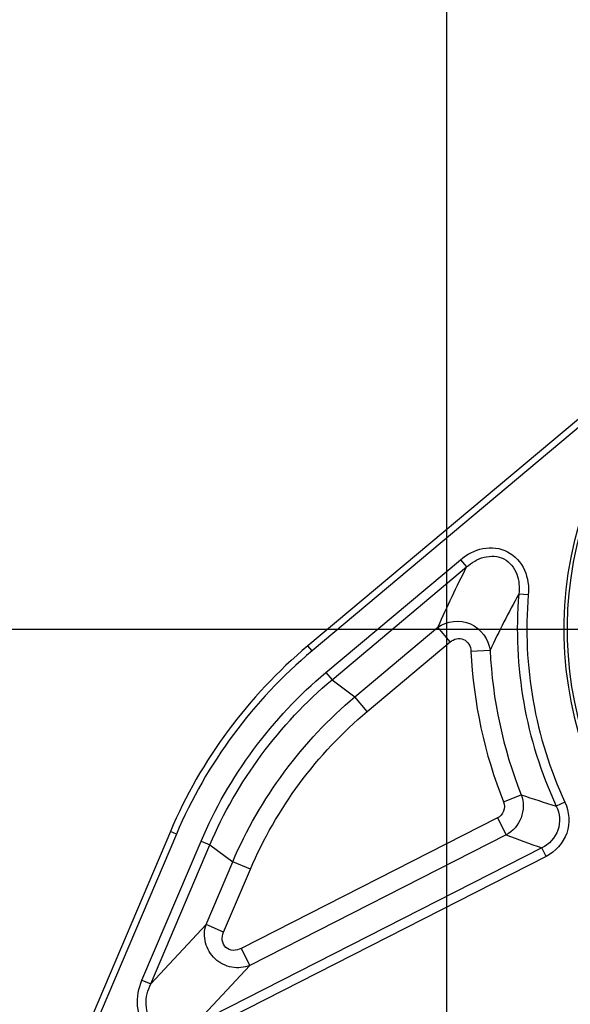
# Model space of a CAD drawing. Header units: millimetres. Extents: x 0 to 8410, y 0 to 5940.
# Tile 101 of 122: x 4301 to 4468, y 3522 to 3820. Entities that reach past the tile are written whole.
import ezdxf

# ---------------------------------------------------------------- set-up
doc = ezdxf.new("R2010")
doc.units = ezdxf.units.MM
doc.header["$LTSCALE"] = 462.55
doc.layers.get('0').update_dxf_attribs({"linetype": 'CONTINUOUS'})
for name, color, linetype in [('204101000016_DXF_DIMENSION', 7, 'CONTINUOUS'), ('304102000036_DXF_DIMENSION', 7, 'CONTINUOUS'), ('304103000018DXF_CONTINUOUS_LINE', 7, 'CONTINUOUS')]:
    doc.layers.add(name, color=color, linetype=linetype)
doc.styles.get("Standard").update_dxf_attribs({"font": 'txt', "width": 0.7})
doc.dimstyles.new('DIMSTYLE_2', dxfattribs={"dimtxt": 90, "dimasz": 50, "dimexe": 1.5, "dimexo": 0, "dimgap": 2.25, "dimtad": 0, "dimtih": 1, "dimtoh": 1, "dimdsep": 46, "dimtxsty": 'Standard', "dimblk": '_FILLED', "dimblk1": '_FILLED', "dimblk2": '_FILLED', "dimcen": 0.09, "dimclrt": 5, "dimazin": 2, "dimtp": 0.01, "dimtm": 0.01, "dimtfac": 1, "dimtofl": 0, "dimtmove": 0, "dimatfit": 3, "dimldrblk": '_FILLED', "dimfxl": 1, "dimtolj": 1, "dimarcsym": 0})
doc.dimstyles.new('DIMSTYLE_3', dxfattribs={"dimtxt": 90, "dimasz": 50, "dimexe": 1.5, "dimexo": 0, "dimgap": 2.25, "dimtad": 0, "dimtih": 1, "dimtoh": 1, "dimdec": 0, "dimdsep": 46, "dimtxsty": 'Standard', "dimblk": '_FILLED', "dimblk1": '_FILLED', "dimblk2": '_FILLED', "dimcen": 0.09, "dimclrt": 5, "dimazin": 2, "dimtfac": 1, "dimtdec": 0, "dimtofl": 0, "dimtmove": 0, "dimatfit": 3, "dimldrblk": '_FILLED', "dimfxl": 1, "dimtolj": 1, "dimarcsym": 0})
doc.dimstyles.new('DIMSTYLE_4', dxfattribs={"dimtxt": 90, "dimasz": 50, "dimexe": 1.5, "dimexo": 0, "dimgap": 2.25, "dimtad": 1, "dimdsep": 46, "dimtxsty": 'Standard', "dimblk": '_FILLED', "dimblk1": '_FILLED', "dimblk2": '_FILLED', "dimcen": 0.09, "dimclrt": 5, "dimazin": 2, "dimtp": 0.01, "dimtm": 0.01, "dimtfac": 1, "dimtofl": 0, "dimtmove": 0, "dimatfit": 3, "dimldrblk": '_FILLED', "dimfxl": 1, "dimtolj": 1, "dimarcsym": 0})
doc.dimstyles.new('DIMSTYLE_7', dxfattribs={"dimtxt": 90, "dimasz": 50, "dimexe": 1.5, "dimexo": 0, "dimgap": 2.25, "dimtad": 1, "dimdec": 0, "dimdsep": 46, "dimtxsty": 'Standard', "dimblk": '_FILLED', "dimblk1": '_FILLED', "dimblk2": '_FILLED', "dimcen": 0.09, "dimclrt": 5, "dimazin": 2, "dimtfac": 1, "dimtdec": 0, "dimtofl": 0, "dimtmove": 0, "dimatfit": 3, "dimldrblk": '_FILLED', "dimfxl": 1, "dimtolj": 1, "dimarcsym": 0})

# ---------------------------------------------------------------- blocks, each defined once
blk = doc.blocks.new('_FILLED')
at = {"color": 0, "linetype": 'ByBlock'}
blk.add_solid([(0, 0), (-1, 0.17), (-1, -0.17)], dxfattribs=at)
blk = doc.blocks.new('*D21')
at = {"layer": '204101000016_DXF_DIMENSION', "color": 2, "linetype": 'Continuous'}
for p, q in [((4112.44, 4365.36), (3618, 4365.36)), ((3633, 4365.36), (3633, 4000.36)), ((3633, 3635.36), (3633, 4000.36)), ((4328.76, 3635.36), (3618, 3635.36))]:
    blk.add_line(p, q, dxfattribs=at)
at = {"layer": '204101000016_DXF_DIMENSION', "color": 2, "linetype": 'Continuous', "xscale": 50, "yscale": 50, "zscale": 50}
for p, rotation in [((3633, 4365.36), 90), ((3633, 3635.36), 270)]:
    blk.add_blockref('_FILLED', p, dxfattribs=dict(at, rotation=rotation))
blk = doc.blocks.new('*D22')
at = {"layer": '204101000016_DXF_DIMENSION', "color": 2, "linetype": 'Continuous'}
for p, q in [((4579.23, 3635.36), (3618, 3635.36)), ((3633, 3635.36), (3633, 3366.36)), ((3633, 3097.36), (3633, 3366.36)), ((4312.96, 3097.36), (3618, 3097.36))]:
    blk.add_line(p, q, dxfattribs=at)
at = {"layer": '204101000016_DXF_DIMENSION', "color": 2, "linetype": 'Continuous', "xscale": 50, "yscale": 50, "zscale": 50}
for p, rotation in [((3633, 3635.36), 90), ((3633, 3097.36), 270)]:
    blk.add_blockref('_FILLED', p, dxfattribs=dict(at, rotation=rotation))
blk = doc.blocks.new('*D23')
at = {"layer": '204101000016_DXF_DIMENSION', "color": 2, "linetype": 'Continuous'}
blk.add_line((4579.23, 4832.15), (4579.23, 5618.56), dxfattribs=at)
blk = doc.blocks.new('*D24')
at = {"layer": '204101000016_DXF_DIMENSION', "color": 2, "linetype": 'Continuous'}
blk.add_line((4430.23, 3292.36), (4430.23, 5618.56), dxfattribs=at)
blk = doc.blocks.new('*D26')
at = {"layer": '204101000016_DXF_DIMENSION', "color": 2, "linetype": 'Continuous'}
blk.add_line((4788.23, 3207.36), (4788.23, 5618.56), dxfattribs=at)
blk = doc.blocks.new('*D27')
at = {"layer": '204101000016_DXF_DIMENSION', "color": 2, "linetype": 'Continuous'}
blk.add_line((6431.5, 3635.36), (6431.5, 5618.56), dxfattribs=at)
blk = doc.blocks.new('*D28')
at = {"layer": '204101000016_DXF_DIMENSION', "color": 2, "linetype": 'Continuous'}
blk.add_line((2726.97, 3635.36), (2726.97, 5618.56), dxfattribs=at)
blk = doc.blocks.new('*D33')
at = {"layer": '304102000036_DXF_DIMENSION', "color": 2, "linetype": 'Continuous'}
for p, q in [((4577.23, 4589.36), (3278.84, 4589.36)), ((3293.84, 4589.36), (3293.84, 3843.36)), ((3293.84, 3097.36), (3293.84, 3843.36)), ((4312.96, 3097.36), (3278.84, 3097.36))]:
    blk.add_line(p, q, dxfattribs=at)
at = {"layer": '304102000036_DXF_DIMENSION', "color": 2, "linetype": 'Continuous', "xscale": 50, "yscale": 50, "zscale": 50}
for p, rotation in [((3293.84, 4589.36), 90), ((3293.84, 3097.36), 270)]:
    blk.add_blockref('_FILLED', p, dxfattribs=dict(at, rotation=rotation))

msp = doc.modelspace()

# ---------------------------------------------------------------- linework, layer by layer
at = {"color": 2, "linetype": 'Continuous'}
for centre, radius, start, end in [((4579.23457, 3635.35928), 1852.26657, 330, 180), ((3849.23457, 3635.35928), 1122.26657, 17.1661771, 187.1661771)]:
    msp.add_arc(centre, radius, start, end, dxfattribs=at)
at = {"layer": '304103000018DXF_CONTINUOUS_LINE', "color": 7, "linetype": 'Continuous'}
for p, q in [((4482.49797, 3709.53111), (4388.14332, 3630.35816)), ((4346.48574, 3574.06116), (4309.69144, 3487.37922))]:
    msp.add_line(p, q, dxfattribs=at)
at = {"layer": '304103000018DXF_CONTINUOUS_LINE', "color": 9, "linetype": 'Continuous'}
for p, q in [((4482.48865, 3706.91247), (4389.4289, 3628.82607)), ((4393.62187, 3622.29534), (4434.39295, 3656.50634)), ((4434.39295, 3656.50634), (4436.25561, 3654.28651)), ((4395.48746, 3620.07797), (4436.25575, 3654.28663)), ((4454.97714, 3645.83245), (4452.0896, 3646.07583)), ((4402.4273, 3614.94271), (4427.53249, 3636.00847)), ((4431.2578, 3631.56882), (4427.53249, 3636.00847)), ((4406.14971, 3610.50063), (4431.2578, 3631.56882)), ((4389.4289, 3628.82607), (4388.14332, 3630.35816)), ((4437.60089, 3628.78812), (4443.39022, 3629.05672)), ((4393.62187, 3622.29534), (4395.48453, 3620.07551)), ((4395.48746, 3620.07797), (4402.4273, 3614.94271)), ((4406.14971, 3610.50063), (4402.4244, 3614.94028)), ((4447.45332, 3583.04311), (4452.83993, 3585.18155)), ((4466.07092, 3582.98005), (4463.44118, 3581.76284)), ((4445.61634, 3578.1749), (4367.94517, 3538.59946)), ((4445.61634, 3578.1749), (4448.24747, 3573.01102)), ((4348.32675, 3573.2797), (4307.5181, 3477.13982)), ((4348.32675, 3573.2797), (4346.48574, 3574.06116)), ((4448.24747, 3573.01102), (4370.57607, 3533.43547)), ((4337.89303, 3528.99783), (4355.79802, 3571.17934)), ((4340.56046, 3527.86561), (4358.46424, 3570.04427)), ((4459.06157, 3569.09951), (4353.83684, 3515.48483)), ((4355.79802, 3571.17934), (4358.46544, 3570.04709)), ((4358.46424, 3570.04427), (4365.40413, 3564.90908)), ((4460.37617, 3566.51708), (4459.0606, 3569.09902)), ((4460.37617, 3566.51708), (4355.15262, 3512.903)), ((4357.29969, 3545.81622), (4365.40413, 3564.90908)), ((4362.63453, 3543.55171), (4370.74014, 3562.64735)), ((4370.74014, 3562.64735), (4365.40531, 3564.91185)), ((4340.56046, 3527.86561), (4357.29969, 3545.81622)), ((4362.63453, 3543.55171), (4357.29969, 3545.81622)), ((4367.94517, 3538.59946), (4370.5763, 3533.43558)), ((4353.83684, 3515.48483), (4370.57607, 3533.43547)), ((4337.89303, 3528.99783), (4340.56045, 3527.86558))]:
    msp.add_line(p, q, dxfattribs=at)
at = {"layer": '304103000018DXF_CONTINUOUS_LINE', "color": 7, "linetype": 'Continuous'}
for centre, radius, start, end in [((4579.23457, 3635.35928), 113.49992, 148.6992404, 228.4766354), ((4579.23457, 3635.35928), 112.5, 149.6532701, 228.1781177), ((4484.56146, 3515.45149), 150, 130, 157)]:
    msp.add_arc(centre, radius, start, end, dxfattribs=at)
at = {"layer": '304103000018DXF_CONTINUOUS_LINE', "color": 9, "linetype": 'Continuous'}
for centre, radius, start, end in [((4709.91889, 3512.4601), 308.23088, 152.6044502, 156.3698865), ((4712.31096, 3502.33038), 297.2843, 151.0838462, 154.7682725), ((4579.23457, 3635.35928), 127.5958, 175.1820688, 204.8376662), ((4579.23457, 3635.35928), 124.69802, 175.1821535, 204.8376605), ((4484.56146, 3515.45149), 148, 130, 157), ((4579.23457, 3635.35928), 141.78612, 182.6563626, 201.6527096), ((4579.23457, 3635.35928), 135.99048, 182.6563214, 201.6527098), ((4571.53775, 3935.11005), 369.51201, 251.2627596, 252.9899949), ((4594.37738, 3960.11039), 413.76307, 249.3184904, 250.910971)]:
    msp.add_arc(centre, radius, start, end, dxfattribs=at)
for points, knots in [([(4434.39295, 3656.50634), (4436.33542, 3658.13641), (4440.99952, 3660.63272), (4449.15661, 3659.79017), (4454.55835, 3653.61232), (4455.19019, 3648.35946), (4454.97714, 3645.83245)], [0, 0, 0, 0, 0.251019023, 0.500015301, 0.748964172, 1, 1, 1, 1]), ([(4436.25576, 3654.28664), (4437.76676, 3655.63959), (4441.32414, 3657.85085), (4448.00651, 3657.56813), (4452.10736, 3652.2742), (4452.32634, 3648.09014), (4452.08961, 3646.07603)], [0, 0, 0, 0, 0.251083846, 0.50006168, 0.748943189, 1, 1, 1, 1]), ([(4427.53249, 3636.00847), (4430.22069, 3637.94816), (4438.24552, 3638.88238), (4442.99359, 3632.34806), (4443.39021, 3629.0568)], [0, 0, 0, 0, 0.499990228, 1, 1, 1, 1]), ([(4431.2578, 3631.56882), (4432.324, 3632.46412), (4435.80356, 3633.31258), (4437.53651, 3630.1788), (4437.60089, 3628.78812)], [0, 0, 0, 0, 0.500011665, 1, 1, 1, 1]), ([(4452.83993, 3585.18155), (4453.61438, 3583.00688), (4453.59805, 3577.94388), (4450.26568, 3574.13161), (4448.24747, 3573.01102)], [0, 0, 0, 0, 0.500001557, 1, 1, 1, 1]), ([(4447.45332, 3583.04311), (4447.79699, 3582.177), (4447.86131, 3580.10867), (4446.44676, 3578.59757), (4445.61634, 3578.1749)], [0, 0, 0, 0, 0.499998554, 1, 1, 1, 1]), ([(4463.44119, 3581.76283), (4464.50006, 3579.57926), (4465.01673, 3574.12904), (4461.24335, 3570.16219), (4459.06158, 3569.09951)], [0, 0, 0, 0, 0.499995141, 1, 1, 1, 1]), ([(4466.07092, 3582.98005), (4467.38909, 3580.13212), (4467.9206, 3573.12408), (4463.17266, 3567.94117), (4460.37617, 3566.51708)], [0, 0, 0, 0, 0.499998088, 1, 1, 1, 1]), ([(4370.57611, 3533.43551), (4368.87633, 3532.75756), (4364.94118, 3532.37846), (4359.68686, 3535.06724), (4356.63804, 3540.12131), (4356.74206, 3544.07324), (4357.29969, 3545.81622)], [0, 0, 0, 0, 0.246110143, 0.500000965, 0.753887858, 1, 1, 1, 1]), ([(4367.94517, 3538.59946), (4367.21355, 3538.22674), (4365.56915, 3537.76035), (4363.03641, 3538.65908), (4361.96322, 3541.12291), (4362.31362, 3542.79592), (4362.63453, 3543.55171)], [0, 0, 0, 0, 0.251225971, 0.499999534, 0.748772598, 1, 1, 1, 1]), ([(4355.15262, 3512.903), (4352.77388, 3511.69081), (4347.42863, 3510.17518), (4339.20105, 3513.09878), (4335.71023, 3521.10247), (4336.84992, 3526.54024), (4337.89303, 3528.99783)], [0, 0, 0, 0, 0.251343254, 0.500000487, 0.748656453, 1, 1, 1, 1]), ([(4353.83683, 3515.48482), (4351.95175, 3514.44384), (4347.79655, 3512.93403), (4340.84287, 3514.85968), (4338.43706, 3521.66219), (4339.65354, 3525.9125), (4340.56046, 3527.86561)], [0, 0, 0, 0, 0.251489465, 0.500000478, 0.748511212, 1, 1, 1, 1])]:
    msp.add_open_spline(points, degree=3, knots=knots, dxfattribs=at)
for points in [[(4355.79802, 3571.17934), (4364.08091, 3590.69011), (4377.38547, 3608.66979), (4393.62187, 3622.29534)], [(4358.46423, 3570.04428), (4366.5645, 3589.14507), (4379.5896, 3606.74708), (4395.48744, 3620.07799)], [(4365.40412, 3564.90909), (4373.52432, 3584.00138), (4386.5434, 3601.59524), (4402.42728, 3614.94273)], [(4370.74014, 3562.64735), (4378.49433, 3580.91276), (4390.94966, 3597.7448), (4406.14971, 3610.50063)]]:
    msp.add_open_spline(points, degree=3, dxfattribs=at)

# ---------------------------------------------------------------- dimensions: what is measured, and where the dimension line sits
at = {"layer": '204101000016_DXF_DIMENSION', "color": 2, "linetype": 'Continuous'}
for feature_location, offset, origin, dimstyle, picture, middle in [((2726.968, 3635.35928), (0, 1983.2024), (4430.23457, 3292.35928), 'DIMSTYLE_3', '*D28', (2704.468, 5663.56169)), ((4430.2345704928, 3292.3592844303), (0, 2326.2024007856), (4430.2345704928, 3292.3592844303), 'DIMSTYLE_2', '*D24', (4407.7345704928, 5663.5616852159)), ((4579.23457, 4832.15324), (0, 786.40845), (4430.23457, 3292.35928), 'DIMSTYLE_2', '*D23', (4556.73457, 5663.56169)), ((4788.23457, 3207.36031), (0, 2411.20138), (4430.23457, 3207.36031), 'DIMSTYLE_2', '*D26', (4765.73457, 5663.56169)), ((6431.50114, 3635.35928), (0, 1983.2024), (4430.23457, 3292.35928), 'DIMSTYLE_3', '*D27', (6409.00114, 5663.56169))]:
    dim = msp.add_ordinate_dim(feature_location=feature_location, offset=offset, dtype=1, origin=origin, dimstyle=dimstyle, override={"dimgap": 22.500034, "dimtad": 1, "dimtih": 0, "dimtoh": 0}, dxfattribs=at)
    dim.commit()
    dim.dimension.update_dxf_attribs({"geometry": picture, "text_midpoint": middle})
for base, p1, p2, picture, middle in [((3632.99573, 3635.35928), (4112.44061, 4365.35928), (4328.75729, 3635.35928), '*D21', (3632.99573, 3841.80163)), ((3632.99573, 3097.35928), (4579.23457, 3635.35928), (4312.96137, 3097.35928), '*D22', (3632.99573, 3271.85928))]:
    dim = msp.add_linear_dim(base=base, p1=p1, p2=p2, angle=270, dimstyle='DIMSTYLE_7', dxfattribs=at)
    dim.commit()
    dim.dimension.update_dxf_attribs({"geometry": picture, "text_midpoint": middle, "dimtype": 160})
at = {"layer": '304102000036_DXF_DIMENSION', "color": 2, "linetype": 'Continuous'}
dim = msp.add_linear_dim(base=(3293.83758, 3097.35928), p1=(4577.23457, 4589.35928), p2=(4312.96137, 3097.35928), angle=270, dimstyle='DIMSTYLE_4', dxfattribs=at)
dim.commit()
dim.dimension.update_dxf_attribs({"geometry": '*D33', "text_midpoint": (3293.83758, 3717.35928), "dimtype": 160})

doc.saveas('drawing.dxf')
